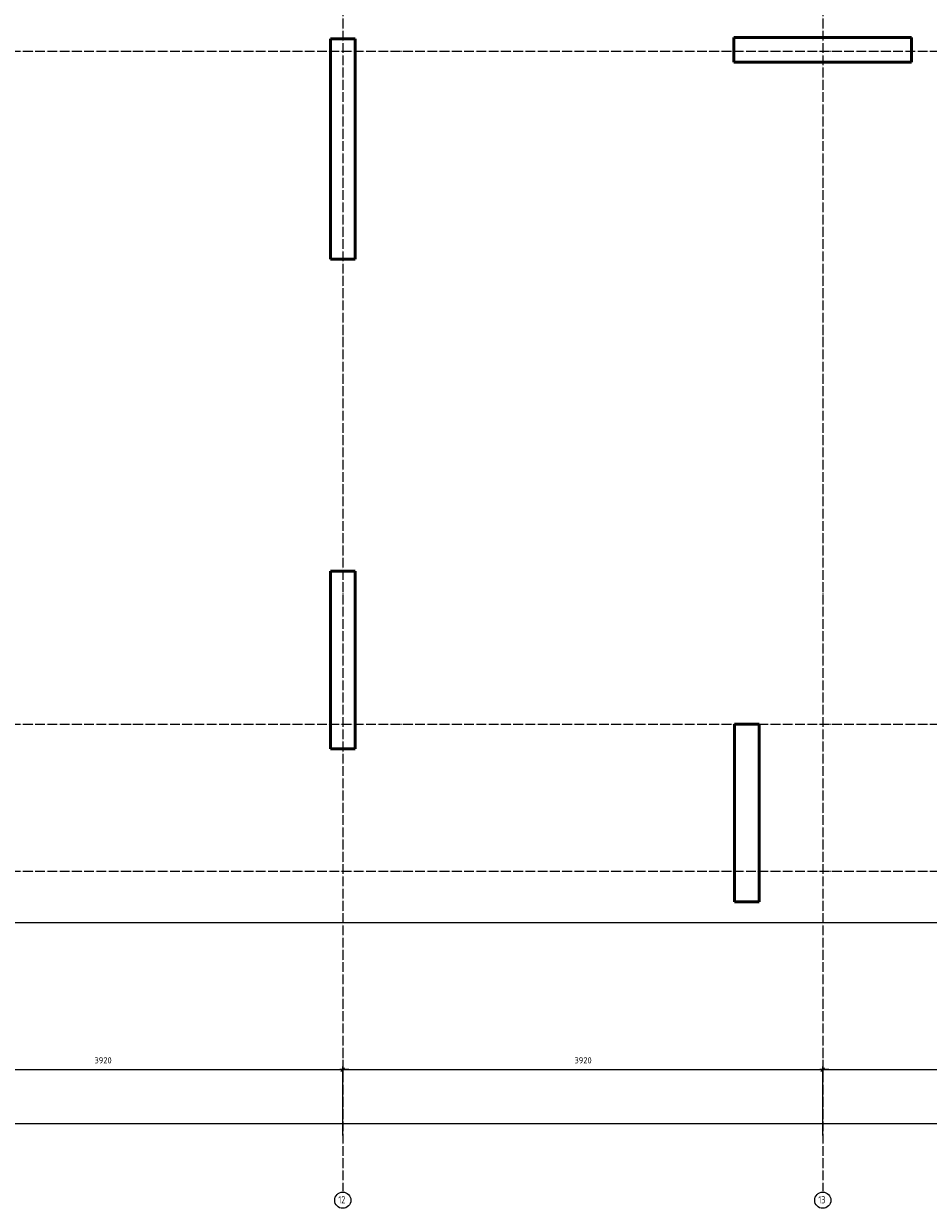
# Model space of a CAD drawing. Header units: millimetres. Extents: x -19950 to 69837, y -2757 to 40090.
# Tile 76 of 136: x 33214 to 40602, y -2753 to 6923. Entities that reach past the tile are written whole.
import ezdxf

# ---------------------------------------------------------------- set-up
doc = ezdxf.new("R2010")
doc.units = ezdxf.units.MM
doc.header["$PDMODE"] = 65
doc.linetypes.add('______11', pattern=[100, 80, -10, 0, -10])
doc.linetypes.add('______5', pattern=[220, 160, -20, 20, -20])
doc.layers.add('Standard', color=7, linetype='Continuous', lineweight=25)
doc.layers.add('Размерная линия_ общее', color=7, linetype='Continuous', lineweight=13)
doc.layers.add('Осевая линия_ общее', color=7, linetype='______5', lineweight=13, true_color=0xa0a0a0)
doc.styles.add('ISOCPEUR', font='ISOCPEUR')
doc.dimstyles.new('DIMSTYLE_16', dxfattribs={"dimtxt": 50, "dimasz": 50, "dimexe": 0, "dimexo": 0, "dimgap": 25, "dimtad": 2, "dimdec": 0, "dimrnd": 5, "dimzin": 12, "dimdsep": 46, "dimtxsty": 'ISOCPEUR', "dimblk1": 'ALL_ML_STRICH', "dimblk2": 'ALL_ML_STRICH', "dimsah": 1, "dimcen": 0, "dimclrd": 256, "dimclre": 256, "dimclrt": 256, "dimadec": 0, "dimazin": 0, "dimtfac": 1, "dimtdec": 0, "dimtix": 1, "dimtmove": 2, "dimatfit": 3, "dimfxl": 0, "dimtzin": 0, "dimlwd": 0, "dimlwe": -1, "dimarcsym": 0})

# ---------------------------------------------------------------- blocks, each defined once
blk = doc.blocks.new('ALL_ML_STRICH')
at = {"color": 0, "linetype": 'ByBlock', "lineweight": -2}
for p, q in [((-1, 0), (0.5, 0)), ((-0.3, -0.3), (0.3, 0.3)), ((0, -0.5), (0, 0.5))]:
    blk.add_line(p, q, dxfattribs=at)
blk = doc.blocks.new('*D334')
at = {"layer": 'DEFPOINTS', "transparency": 33554687}
for p in [(31900, -1619.7), (31900, -2170), (35820, -2170)]:
    blk.add_point(p, dxfattribs=at)
at = {"layer": 'Размерная линия_ общее', "lineweight": -2, "transparency": 33554687}
for p, q in [((31900, -2160), (31900, -1619.7)), ((31900, -1619.7), (35820, -1619.7)), ((35820, -2160), (35820, -1619.7))]:
    blk.add_line(p, q, dxfattribs=at)
at = {"layer": 'Размерная линия_ общее', "transparency": 33554687, "xscale": 50, "yscale": 50, "zscale": 50, "rotation": 180}
blk.add_blockref('ALL_ML_STRICH', (31900, -1619.7), dxfattribs=at)
at = {"layer": 'Размерная линия_ общее', "transparency": 33554687, "xscale": 50, "yscale": 50, "zscale": 50}
blk.add_blockref('ALL_ML_STRICH', (35820, -1619.7), dxfattribs=at)
at = {"layer": 'Размерная линия_ общее', "transparency": 33554687, "insert": (33862.5, -1544.7), "char_height": 50, "width": 200, "attachment_point": 5, "style": 'ISOCPEUR'}
blk.add_mtext('\\A1;{3920}', dxfattribs=at)
blk = doc.blocks.new('*D335')
at = {"layer": 'DEFPOINTS', "transparency": 33554687}
for p in [(35820, -1619.7), (35820, -2170), (39740, -2170)]:
    blk.add_point(p, dxfattribs=at)
at = {"layer": 'Размерная линия_ общее', "lineweight": -2, "transparency": 33554687}
for p, q in [((35820, -2160), (35820, -1619.7)), ((35820, -1619.7), (39740, -1619.7)), ((39740, -2160), (39740, -1619.7))]:
    blk.add_line(p, q, dxfattribs=at)
at = {"layer": 'Размерная линия_ общее', "transparency": 33554687, "xscale": 50, "yscale": 50, "zscale": 50, "rotation": 180}
blk.add_blockref('ALL_ML_STRICH', (35820, -1619.7), dxfattribs=at)
at = {"layer": 'Размерная линия_ общее', "transparency": 33554687, "xscale": 50, "yscale": 50, "zscale": 50}
blk.add_blockref('ALL_ML_STRICH', (39740, -1619.7), dxfattribs=at)
at = {"layer": 'Размерная линия_ общее', "transparency": 33554687, "insert": (37782.5, -1544.7), "char_height": 50, "width": 200, "attachment_point": 5, "style": 'ISOCPEUR'}
blk.add_mtext('\\A1;{3920}', dxfattribs=at)
blk = doc.blocks.new('*D336')
at = {"layer": 'DEFPOINTS', "transparency": 33554687}
for p in [(39740, -1619.7), (39740, -2170), (43040, -2170)]:
    blk.add_point(p, dxfattribs=at)
at = {"layer": 'Размерная линия_ общее', "lineweight": -2, "transparency": 33554687}
for p, q in [((39740, -2160), (39740, -1619.7)), ((39740, -1619.7), (43040, -1619.7)), ((43040, -2160), (43040, -1619.7))]:
    blk.add_line(p, q, dxfattribs=at)
at = {"layer": 'Размерная линия_ общее', "transparency": 33554687, "xscale": 50, "yscale": 50, "zscale": 50, "rotation": 180}
blk.add_blockref('ALL_ML_STRICH', (39740, -1619.7), dxfattribs=at)
at = {"layer": 'Размерная линия_ общее', "transparency": 33554687, "xscale": 50, "yscale": 50, "zscale": 50}
blk.add_blockref('ALL_ML_STRICH', (43040, -1619.7), dxfattribs=at)
at = {"layer": 'Размерная линия_ общее', "transparency": 33554687, "insert": (41392.5, -1544.7), "char_height": 50, "width": 200, "attachment_point": 5, "style": 'ISOCPEUR'}
blk.add_mtext('\\A1;{3300}', dxfattribs=at)
blk = doc.blocks.new('*D344')
at = {"layer": 'DEFPOINTS', "transparency": 33554687}
for p in [(25300, -2059.7), (25300, -2170), (67380, -2170)]:
    blk.add_point(p, dxfattribs=at)
at = {"layer": 'Размерная линия_ общее', "lineweight": -2, "transparency": 33554687}
for p, q in [((25300, -2160), (25300, -2059.7)), ((25300, -2059.7), (67380, -2059.7)), ((67380, -2160), (67380, -2059.7))]:
    blk.add_line(p, q, dxfattribs=at)
at = {"layer": 'Размерная линия_ общее', "transparency": 33554687, "xscale": 50, "yscale": 50, "zscale": 50, "rotation": 180}
blk.add_blockref('ALL_ML_STRICH', (25300, -2059.7), dxfattribs=at)
at = {"layer": 'Размерная линия_ общее', "transparency": 33554687, "xscale": 50, "yscale": 50, "zscale": 50}
blk.add_blockref('ALL_ML_STRICH', (67380, -2059.7), dxfattribs=at)
at = {"layer": 'Размерная линия_ общее', "transparency": 33554687, "insert": (46340, -1984.7), "char_height": 50, "width": 250, "attachment_point": 5, "style": 'ISOCPEUR'}
blk.add_mtext('\\A1;{42080}', dxfattribs=at)

msp = doc.modelspace()

# ---------------------------------------------------------------- linework, layer by layer
at = {"layer": 'Standard', "color": 7, "linetype": 'Continuous', "lineweight": 50, "transparency": 33554687}
for p, q in [((35720, 5000), (35720, 6800)), ((35720, 6800), (35920, 6800)), ((35920, 6800), (35920, 5000)), ((39015, 6610), (39015, 6810)), ((39015, 6810), (40465, 6810)), ((40465, 6810), (40465, 6610)), ((40465, 6610), (39015, 6610)), ((35920, 5000), (35720, 5000)), ((35720, 1000), (35720, 2450)), ((35720, 2450), (35920, 2450)), ((35920, 2450), (35920, 1000)), ((39020, -250), (39020, 1200)), ((39020, 1200), (39220, 1200)), ((39220, 1200), (39220, -250)), ((35920, 1000), (35720, 1000)), ((39220, -250), (39020, -250))]:
    msp.add_line(p, q, dxfattribs=at)
at = {"layer": 'Standard', "color": 7, "linetype": 'Continuous', "lineweight": 25, "transparency": 33554687}
msp.add_lwpolyline([(25100, -419.1), (67580, -419.1), (67580, 14372), (25100, 14372), (25100, -419.1)], dxfattribs=at)
at = {"layer": 'Осевая линия_ общее', "color": 253, "linetype": '______11', "lineweight": -3, "true_color": 0xa0a0a0, "transparency": 33554687}
for p, q in [((35820, 14272), (35820, -2614.4)), ((39740, 14272), (39740, -2614.4)), ((25200, 6700), (69714.9, 6700)), ((25200, 1200), (69714.9, 1200)), ((25200, 0), (69714.9, 0))]:
    msp.add_line(p, q, dxfattribs=at)
at = {"layer": 'Осевая линия_ общее', "color": 7, "linetype": 'Continuous', "lineweight": -3, "transparency": 33554687}
for centre in [(35820.1, -2687.3), (39740.1, -2687.3)]:
    msp.add_circle(centre, 66.1, dxfattribs=at)

# ---------------------------------------------------------------- texts
at = {"layer": 'Осевая линия_ общее', "color": 7, "linetype": 'Continuous', "lineweight": -3, "transparency": 33554687, "char_height": 60, "width": 94.456, "attachment_point": 7, "style": 'ISOCPEUR'}
for s, insert in [('\\W0.75;12', (35784.1, -2713.4)), ('\\W0.75;13', (39704.1, -2713.4))]:
    msp.add_mtext(s, dxfattribs=dict(at, insert=insert))

# ---------------------------------------------------------------- dimensions: what is measured, and where the dimension line sits
at = {"layer": 'Размерная линия_ общее', "transparency": 33554687}
for base, p1, p2, picture, middle in [((35820, -1619.7), (31900, -2160), (35820, -2160), '*D334', (33862.5, -1544.7)), ((39740, -1619.7), (35820, -2160), (39740, -2160), '*D335', (37782.5, -1544.7)), ((43040, -1619.7), (39740, -2160), (43040, -2160), '*D336', (41392.5, -1544.7)), ((67380, -2059.7), (25300, -2160), (67380, -2160), '*D344', (46340, -1984.7))]:
    dim = msp.add_linear_dim(base=base, p1=p1, p2=p2, dimstyle='DIMSTYLE_16', override={"dimpost": '<>', "dimclrd": 256, "dimclre": 256, "dimclrt": 256, "dimlwd": 0, "dimlwe": 65535}, dxfattribs=at)
    dim.commit()
    dim.dimension.update_dxf_attribs({"geometry": picture, "text_midpoint": middle, "dimtype": 160})

doc.saveas('drawing.dxf')
